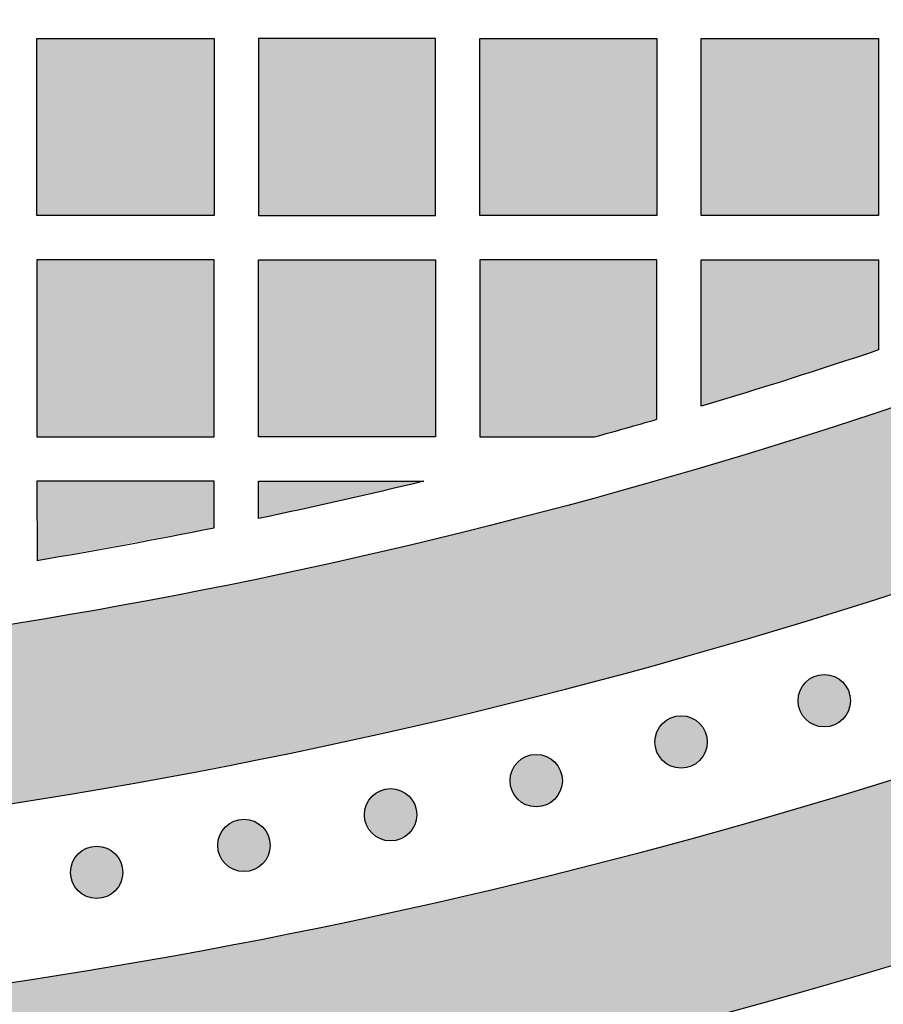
# Model space of a CAD drawing. Header units: millimetres. Extents: x -3873 to -97, y 912 to 4165.
# Tile 82 of 256: x -3268 to -3210, y 1060 to 1127. Entities that reach past the tile are written whole.
import ezdxf

# ---------------------------------------------------------------- set-up
doc = ezdxf.new("R2010")
doc.units = ezdxf.units.MM
doc.layers.add('pattern', color=7, linetype='Continuous', true_color=0x000000)

msp = doc.modelspace()

# ---------------------------------------------------------------- hatches: boundary and pattern name
at = {"layer": 'pattern'}
for points in [[(-3108.35, 1152.526), (-3114.214, 1148.374), (-3120.172, 1144.323), (-3126.223, 1140.377), (-3132.364, 1136.54), (-3138.592, 1132.812), (-3144.904, 1129.199), (-3151.297, 1125.702), (-3157.768, 1122.323), (-3164.313, 1119.067), (-3170.929, 1115.934), (-3177.612, 1112.927), (-3184.359, 1110.049), (-3191.167, 1107.3), (-3198.031, 1104.684), (-3204.947, 1102.202), (-3211.912, 1099.855), (-3218.921, 1097.644), (-3225.971, 1095.572), (-3233.058, 1093.639), (-3240.176, 1091.845), (-3247.323, 1090.192), (-3254.495, 1088.68), (-3261.685, 1087.31), (-3268.892, 1086.082), (-3276.11, 1084.996), (-3283.336, 1084.052), (-3290.565, 1083.249), (-3297.792, 1082.588), (-3305.015, 1082.068), (-3312.229, 1081.688), (-3319.43, 1081.447), (-3326.614, 1081.344), (-3326.613, 1069.344), (-3318.219, 1069.473), (-3309.798, 1069.786), (-3301.359, 1070.284), (-3292.905, 1070.968), (-3284.443, 1071.839), (-3275.98, 1072.9), (-3267.522, 1074.149), (-3259.074, 1075.588), (-3250.644, 1077.217), (-3242.237, 1079.035), (-3233.861, 1081.043), (-3225.52, 1083.239), (-3217.223, 1085.622), (-3208.974, 1088.192), (-3200.781, 1090.946), (-3192.649, 1093.883), (-3184.585, 1097), (-3176.594, 1100.296), (-3168.683, 1103.767), (-3160.856, 1107.411), (-3153.121, 1111.224), (-3145.481, 1115.204), (-3137.943, 1119.346), (-3130.511, 1123.646), (-3123.191, 1128.101), (-3115.987, 1132.706), (-3108.904, 1137.458), (-3101.945, 1142.35), (-3095.116, 1147.379), (-3088.419, 1152.54), (-3081.858, 1157.827), (-3075.437, 1163.235), (-3077.58, 1162.928), (-3079.72, 1162.57), (-3081.855, 1162.164), (-3083.982, 1161.707), (-3086.1, 1161.202), (-3088.208, 1160.648), (-3090.304, 1160.045), (-3092.386, 1159.394), (-3094.452, 1158.695), (-3096.502, 1157.949), (-3098.532, 1157.157), (-3100.542, 1156.319), (-3102.531, 1155.436), (-3104.496, 1154.509), (-3106.436, 1153.539)], [(-3066.544, 1155.061), (-3072.564, 1149.944), (-3078.703, 1144.931), (-3084.958, 1140.028), (-3091.326, 1135.238), (-3097.805, 1130.565), (-3104.39, 1126.012), (-3111.078, 1121.583), (-3117.867, 1117.281), (-3124.751, 1113.111), (-3131.729, 1109.073), (-3138.795, 1105.173), (-3145.946, 1101.413), (-3153.177, 1097.794), (-3160.485, 1094.321), (-3167.865, 1090.995), (-3175.311, 1087.819), (-3182.821, 1084.794), (-3190.389, 1081.922), (-3198.01, 1079.206), (-3205.68, 1076.645), (-3213.394, 1074.242), (-3221.147, 1071.998), (-3228.934, 1069.913), (-3236.75, 1067.989), (-3244.591, 1066.225), (-3252.451, 1064.622), (-3260.326, 1063.179), (-3268.21, 1061.897), (-3276.099, 1060.776), (-3283.989, 1059.814), (-3291.873, 1059.012), (-3299.748, 1058.368), (-3297.785, 1057.438), (-3295.792, 1056.559), (-3293.772, 1055.732), (-3291.726, 1054.958), (-3289.658, 1054.238), (-3287.569, 1053.573), (-3285.461, 1052.965), (-3283.337, 1052.413), (-3281.199, 1051.918), (-3279.049, 1051.482), (-3276.889, 1051.103), (-3274.723, 1050.783), (-3272.551, 1050.522), (-3270.378, 1050.32), (-3268.205, 1050.176), (-3266.034, 1050.091), (-3253.969, 1052.124), (-3241.933, 1054.522), (-3229.941, 1057.286), (-3218.011, 1060.415), (-3206.158, 1063.906), (-3194.4, 1067.757), (-3182.752, 1071.964), (-3171.231, 1076.521), (-3159.852, 1081.422), (-3148.631, 1086.662), (-3137.582, 1092.231), (-3126.72, 1098.122), (-3116.06, 1104.324), (-3105.613, 1110.828), (-3095.392, 1117.622), (-3085.409, 1124.696), (-3083.863, 1126.313), (-3082.358, 1127.977), (-3080.896, 1129.685), (-3079.479, 1131.437), (-3078.109, 1133.229), (-3076.787, 1135.061), (-3075.515, 1136.93), (-3074.295, 1138.834), (-3073.129, 1140.771), (-3072.016, 1142.739), (-3070.96, 1144.736), (-3069.96, 1146.758), (-3069.018, 1148.805), (-3068.134, 1150.872), (-3067.309, 1152.958)], [(-3255.019, 1113.805), (-3267.018, 1113.804), (-3267.019, 1125.803), (-3255.02, 1125.804)], [(-3240.019, 1125.805), (-3252.019, 1125.804), (-3252.018, 1113.805), (-3240.018, 1113.806)], [(-3225.019, 1113.807), (-3237.018, 1113.806), (-3237.019, 1125.806), (-3225.02, 1125.807)], [(-3210.018, 1113.808), (-3222.018, 1113.807), (-3222.019, 1125.807), (-3210.019, 1125.808)], [(-3267.017, 1098.803), (-3255.017, 1098.804), (-3255.018, 1110.804), (-3267.018, 1110.803)], [(-3252.018, 1110.805), (-3240.018, 1110.806), (-3240.017, 1098.806), (-3252.017, 1098.805)], [(-3229.254, 1098.806), (-3225.018, 1100.006), (-3225.018, 1110.807), (-3237.018, 1110.806), (-3237.017, 1098.806)], [(-3210.018, 1104.695), (-3222.017, 1100.888), (-3222.018, 1110.807), (-3210.018, 1110.808)], [(-3255.017, 1092.655), (-3255.017, 1095.804), (-3267.017, 1095.803), (-3267.016, 1090.443)], [(-3240.817, 1095.805), (-3252.017, 1093.272), (-3252.017, 1095.804)], [(-3214.945, 1079.679), (-3214.917, 1079.652), (-3214.888, 1079.624), (-3214.858, 1079.598), (-3214.827, 1079.571), (-3214.796, 1079.546), (-3214.763, 1079.52), (-3214.73, 1079.496), (-3214.696, 1079.472), (-3214.661, 1079.448), (-3214.625, 1079.426), (-3214.589, 1079.404), (-3214.551, 1079.382), (-3214.513, 1079.362), (-3214.475, 1079.342), (-3214.435, 1079.323), (-3214.395, 1079.305), (-3214.354, 1079.288), (-3214.313, 1079.272), (-3214.271, 1079.257), (-3214.228, 1079.243), (-3214.186, 1079.23), (-3214.142, 1079.218), (-3214.098, 1079.207), (-3214.054, 1079.197), (-3214.009, 1079.188), (-3213.964, 1079.181), (-3213.919, 1079.174), (-3213.874, 1079.169), (-3213.828, 1079.165), (-3213.782, 1079.162), (-3213.736, 1079.16), (-3213.69, 1079.16), (-3213.644, 1079.16), (-3213.598, 1079.162), (-3213.553, 1079.165), (-3213.507, 1079.169), (-3213.462, 1079.174), (-3213.416, 1079.181), (-3213.371, 1079.188), (-3213.327, 1079.197), (-3213.282, 1079.207), (-3213.239, 1079.218), (-3213.195, 1079.23), (-3213.152, 1079.243), (-3213.11, 1079.257), (-3213.068, 1079.272), (-3213.026, 1079.288), (-3212.986, 1079.306), (-3212.945, 1079.323), (-3212.906, 1079.342), (-3212.867, 1079.362), (-3212.829, 1079.382), (-3212.792, 1079.404), (-3212.756, 1079.426), (-3212.72, 1079.449), (-3212.685, 1079.472), (-3212.651, 1079.496), (-3212.618, 1079.521), (-3212.585, 1079.546), (-3212.553, 1079.572), (-3212.523, 1079.598), (-3212.493, 1079.625), (-3212.464, 1079.652), (-3212.436, 1079.679), (-3212.408, 1079.707), (-3212.381, 1079.736), (-3212.354, 1079.766), (-3212.328, 1079.797), (-3212.302, 1079.829), (-3212.277, 1079.861), (-3212.252, 1079.894), (-3212.228, 1079.929), (-3212.205, 1079.963), (-3212.182, 1079.999), (-3212.16, 1080.036), (-3212.139, 1080.073), (-3212.118, 1080.111), (-3212.099, 1080.15), (-3212.08, 1080.189), (-3212.062, 1080.229), (-3212.045, 1080.27), (-3212.029, 1080.311), (-3212.014, 1080.353), (-3212, 1080.396), (-3211.987, 1080.439), (-3211.975, 1080.482), (-3211.964, 1080.526), (-3211.954, 1080.57), (-3211.945, 1080.615), (-3211.937, 1080.66), (-3211.931, 1080.705), (-3211.926, 1080.751), (-3211.921, 1080.796), (-3211.918, 1080.842), (-3211.917, 1080.888), (-3211.916, 1080.934), (-3211.917, 1080.98), (-3211.918, 1081.026), (-3211.921, 1081.072), (-3211.926, 1081.117), (-3211.931, 1081.163), (-3211.937, 1081.208), (-3211.945, 1081.253), (-3211.954, 1081.298), (-3211.964, 1081.342), (-3211.975, 1081.386), (-3211.987, 1081.429), (-3212, 1081.472), (-3212.014, 1081.515), (-3212.029, 1081.557), (-3212.045, 1081.598), (-3212.062, 1081.639), (-3212.08, 1081.679), (-3212.099, 1081.718), (-3212.119, 1081.757), (-3212.139, 1081.795), (-3212.16, 1081.832), (-3212.182, 1081.869), (-3212.205, 1081.904), (-3212.229, 1081.939), (-3212.253, 1081.973), (-3212.277, 1082.007), (-3212.302, 1082.039), (-3212.328, 1082.071), (-3212.354, 1082.101), (-3212.381, 1082.131), (-3212.408, 1082.16), (-3212.436, 1082.189), (-3212.464, 1082.216), (-3212.493, 1082.243), (-3212.523, 1082.27), (-3212.554, 1082.296), (-3212.585, 1082.322), (-3212.618, 1082.347), (-3212.651, 1082.372), (-3212.685, 1082.396), (-3212.72, 1082.419), (-3212.756, 1082.442), (-3212.792, 1082.464), (-3212.83, 1082.485), (-3212.868, 1082.506), (-3212.906, 1082.525), (-3212.946, 1082.544), (-3212.986, 1082.562), (-3213.027, 1082.579), (-3213.068, 1082.595), (-3213.11, 1082.61), (-3213.152, 1082.625), (-3213.195, 1082.638), (-3213.239, 1082.65), (-3213.283, 1082.661), (-3213.327, 1082.67), (-3213.372, 1082.679), (-3213.417, 1082.687), (-3213.462, 1082.693), (-3213.507, 1082.699), (-3213.553, 1082.703), (-3213.599, 1082.706), (-3213.645, 1082.708), (-3213.691, 1082.708), (-3213.736, 1082.708), (-3213.782, 1082.706), (-3213.828, 1082.703), (-3213.874, 1082.699), (-3213.919, 1082.693), (-3213.965, 1082.687), (-3214.009, 1082.679), (-3214.054, 1082.67), (-3214.098, 1082.661), (-3214.142, 1082.65), (-3214.186, 1082.638), (-3214.229, 1082.624), (-3214.271, 1082.61), (-3214.313, 1082.595), (-3214.355, 1082.579), (-3214.395, 1082.562), (-3214.435, 1082.544), (-3214.475, 1082.525), (-3214.513, 1082.506), (-3214.552, 1082.485), (-3214.589, 1082.464), (-3214.625, 1082.442), (-3214.661, 1082.419), (-3214.696, 1082.396), (-3214.73, 1082.372), (-3214.763, 1082.347), (-3214.796, 1082.322), (-3214.827, 1082.296), (-3214.858, 1082.27), (-3214.888, 1082.243), (-3214.917, 1082.216), (-3214.945, 1082.188), (-3214.973, 1082.16), (-3215, 1082.131), (-3215.027, 1082.101), (-3215.053, 1082.071), (-3215.079, 1082.039), (-3215.104, 1082.006), (-3215.128, 1081.973), (-3215.152, 1081.939), (-3215.176, 1081.904), (-3215.199, 1081.868), (-3215.221, 1081.832), (-3215.242, 1081.795), (-3215.262, 1081.757), (-3215.282, 1081.718), (-3215.301, 1081.678), (-3215.319, 1081.638), (-3215.336, 1081.598), (-3215.352, 1081.556), (-3215.367, 1081.514), (-3215.381, 1081.472), (-3215.394, 1081.429), (-3215.406, 1081.385), (-3215.417, 1081.342), (-3215.427, 1081.297), (-3215.436, 1081.253), (-3215.443, 1081.208), (-3215.45, 1081.162), (-3215.455, 1081.117), (-3215.459, 1081.071), (-3215.462, 1081.025), (-3215.464, 1080.98), (-3215.465, 1080.934), (-3215.464, 1080.888), (-3215.462, 1080.842), (-3215.459, 1080.796), (-3215.455, 1080.75), (-3215.45, 1080.705), (-3215.443, 1080.66), (-3215.436, 1080.615), (-3215.427, 1080.57), (-3215.417, 1080.526), (-3215.406, 1080.482), (-3215.394, 1080.438), (-3215.381, 1080.395), (-3215.367, 1080.353), (-3215.352, 1080.311), (-3215.336, 1080.27), (-3215.319, 1080.229), (-3215.301, 1080.189), (-3215.282, 1080.149), (-3215.262, 1080.111), (-3215.242, 1080.073), (-3215.22, 1080.035), (-3215.198, 1079.999), (-3215.176, 1079.963), (-3215.152, 1079.928), (-3215.128, 1079.894), (-3215.104, 1079.861), (-3215.078, 1079.828), (-3215.053, 1079.797), (-3215.026, 1079.766), (-3215, 1079.736), (-3214.972, 1079.707)], [(-3224.639, 1076.883), (-3224.611, 1076.856), (-3224.582, 1076.829), (-3224.552, 1076.802), (-3224.521, 1076.776), (-3224.49, 1076.75), (-3224.457, 1076.725), (-3224.424, 1076.7), (-3224.39, 1076.676), (-3224.355, 1076.653), (-3224.319, 1076.63), (-3224.283, 1076.608), (-3224.245, 1076.587), (-3224.207, 1076.566), (-3224.169, 1076.546), (-3224.129, 1076.528), (-3224.089, 1076.51), (-3224.048, 1076.493), (-3224.007, 1076.476), (-3223.965, 1076.461), (-3223.923, 1076.447), (-3223.88, 1076.434), (-3223.836, 1076.422), (-3223.792, 1076.411), (-3223.748, 1076.401), (-3223.703, 1076.393), (-3223.658, 1076.385), (-3223.613, 1076.378), (-3223.568, 1076.373), (-3223.522, 1076.369), (-3223.476, 1076.366), (-3223.43, 1076.364), (-3223.384, 1076.364), (-3223.338, 1076.364), (-3223.293, 1076.366), (-3223.247, 1076.369), (-3223.201, 1076.373), (-3223.156, 1076.379), (-3223.11, 1076.385), (-3223.065, 1076.393), (-3223.021, 1076.401), (-3222.977, 1076.411), (-3222.933, 1076.422), (-3222.889, 1076.434), (-3222.846, 1076.447), (-3222.804, 1076.461), (-3222.762, 1076.477), (-3222.72, 1076.493), (-3222.68, 1076.51), (-3222.64, 1076.528), (-3222.6, 1076.546), (-3222.561, 1076.566), (-3222.523, 1076.587), (-3222.486, 1076.608), (-3222.45, 1076.63), (-3222.414, 1076.653), (-3222.379, 1076.676), (-3222.345, 1076.7), (-3222.312, 1076.725), (-3222.279, 1076.75), (-3222.248, 1076.776), (-3222.217, 1076.802), (-3222.187, 1076.829), (-3222.158, 1076.856), (-3222.13, 1076.883), (-3222.102, 1076.912), (-3222.075, 1076.941), (-3222.048, 1076.971), (-3222.022, 1077.001), (-3221.996, 1077.033), (-3221.971, 1077.065), (-3221.947, 1077.099), (-3221.922, 1077.133), (-3221.899, 1077.168), (-3221.876, 1077.203), (-3221.854, 1077.24), (-3221.833, 1077.277), (-3221.813, 1077.315), (-3221.793, 1077.354), (-3221.774, 1077.393), (-3221.756, 1077.433), (-3221.739, 1077.474), (-3221.723, 1077.515), (-3221.708, 1077.557), (-3221.694, 1077.6), (-3221.681, 1077.643), (-3221.669, 1077.686), (-3221.658, 1077.73), (-3221.648, 1077.775), (-3221.639, 1077.819), (-3221.631, 1077.864), (-3221.625, 1077.909), (-3221.62, 1077.955), (-3221.616, 1078.001), (-3221.613, 1078.046), (-3221.611, 1078.092), (-3221.61, 1078.138), (-3221.611, 1078.184), (-3221.613, 1078.23), (-3221.616, 1078.276), (-3221.62, 1078.321), (-3221.625, 1078.367), (-3221.632, 1078.412), (-3221.639, 1078.457), (-3221.648, 1078.502), (-3221.658, 1078.546), (-3221.669, 1078.59), (-3221.681, 1078.633), (-3221.694, 1078.676), (-3221.708, 1078.719), (-3221.723, 1078.761), (-3221.739, 1078.802), (-3221.756, 1078.843), (-3221.774, 1078.883), (-3221.793, 1078.922), (-3221.813, 1078.961), (-3221.833, 1078.999), (-3221.854, 1079.036), (-3221.876, 1079.073), (-3221.899, 1079.109), (-3221.923, 1079.143), (-3221.947, 1079.178), (-3221.971, 1079.211), (-3221.997, 1079.243), (-3222.022, 1079.275), (-3222.049, 1079.306), (-3222.075, 1079.336), (-3222.102, 1079.365), (-3222.13, 1079.393), (-3222.158, 1079.42), (-3222.187, 1079.447), (-3222.217, 1079.474), (-3222.248, 1079.5), (-3222.279, 1079.526), (-3222.312, 1079.551), (-3222.345, 1079.576), (-3222.379, 1079.6), (-3222.414, 1079.623), (-3222.45, 1079.646), (-3222.486, 1079.668), (-3222.524, 1079.689), (-3222.562, 1079.71), (-3222.6, 1079.73), (-3222.64, 1079.748), (-3222.68, 1079.766), (-3222.721, 1079.783), (-3222.762, 1079.8), (-3222.804, 1079.815), (-3222.846, 1079.829), (-3222.889, 1079.842), (-3222.933, 1079.854), (-3222.977, 1079.865), (-3223.021, 1079.875), (-3223.066, 1079.883), (-3223.111, 1079.891), (-3223.156, 1079.898), (-3223.201, 1079.903), (-3223.247, 1079.907), (-3223.293, 1079.91), (-3223.339, 1079.912), (-3223.385, 1079.912), (-3223.431, 1079.912), (-3223.476, 1079.91), (-3223.522, 1079.907), (-3223.568, 1079.903), (-3223.613, 1079.897), (-3223.659, 1079.891), (-3223.704, 1079.883), (-3223.748, 1079.875), (-3223.793, 1079.865), (-3223.836, 1079.854), (-3223.88, 1079.842), (-3223.923, 1079.829), (-3223.965, 1079.815), (-3224.007, 1079.799), (-3224.049, 1079.783), (-3224.089, 1079.766), (-3224.129, 1079.748), (-3224.169, 1079.73), (-3224.208, 1079.71), (-3224.246, 1079.689), (-3224.283, 1079.668), (-3224.319, 1079.646), (-3224.355, 1079.623), (-3224.39, 1079.6), (-3224.424, 1079.576), (-3224.457, 1079.551), (-3224.49, 1079.526), (-3224.521, 1079.5), (-3224.552, 1079.474), (-3224.582, 1079.447), (-3224.611, 1079.42), (-3224.639, 1079.393), (-3224.667, 1079.364), (-3224.694, 1079.335), (-3224.721, 1079.305), (-3224.747, 1079.275), (-3224.773, 1079.243), (-3224.798, 1079.211), (-3224.823, 1079.177), (-3224.847, 1079.143), (-3224.87, 1079.108), (-3224.893, 1079.073), (-3224.915, 1079.036), (-3224.936, 1078.999), (-3224.956, 1078.961), (-3224.976, 1078.922), (-3224.995, 1078.883), (-3225.013, 1078.843), (-3225.03, 1078.802), (-3225.046, 1078.76), (-3225.061, 1078.719), (-3225.075, 1078.676), (-3225.088, 1078.633), (-3225.1, 1078.59), (-3225.111, 1078.546), (-3225.121, 1078.501), (-3225.13, 1078.457), (-3225.138, 1078.412), (-3225.144, 1078.367), (-3225.149, 1078.321), (-3225.153, 1078.275), (-3225.156, 1078.23), (-3225.158, 1078.184), (-3225.159, 1078.138), (-3225.158, 1078.092), (-3225.156, 1078.046), (-3225.153, 1078), (-3225.149, 1077.955), (-3225.144, 1077.909), (-3225.138, 1077.864), (-3225.13, 1077.819), (-3225.121, 1077.774), (-3225.111, 1077.73), (-3225.1, 1077.686), (-3225.088, 1077.643), (-3225.075, 1077.6), (-3225.061, 1077.557), (-3225.046, 1077.515), (-3225.03, 1077.474), (-3225.013, 1077.433), (-3224.995, 1077.393), (-3224.976, 1077.354), (-3224.956, 1077.315), (-3224.936, 1077.277), (-3224.915, 1077.24), (-3224.893, 1077.203), (-3224.87, 1077.167), (-3224.846, 1077.132), (-3224.822, 1077.098), (-3224.798, 1077.065), (-3224.772, 1077.033), (-3224.747, 1077.001), (-3224.72, 1076.97), (-3224.694, 1076.94), (-3224.667, 1076.911)], [(-3234.455, 1074.263), (-3234.427, 1074.236), (-3234.398, 1074.209), (-3234.368, 1074.182), (-3234.337, 1074.156), (-3234.306, 1074.13), (-3234.273, 1074.105), (-3234.24, 1074.08), (-3234.206, 1074.056), (-3234.171, 1074.033), (-3234.135, 1074.01), (-3234.099, 1073.988), (-3234.062, 1073.967), (-3234.024, 1073.946), (-3233.985, 1073.926), (-3233.945, 1073.908), (-3233.905, 1073.89), (-3233.865, 1073.873), (-3233.823, 1073.856), (-3233.781, 1073.841), (-3233.739, 1073.827), (-3233.696, 1073.814), (-3233.652, 1073.802), (-3233.608, 1073.791), (-3233.564, 1073.781), (-3233.52, 1073.773), (-3233.475, 1073.765), (-3233.429, 1073.758), (-3233.384, 1073.753), (-3233.338, 1073.749), (-3233.292, 1073.746), (-3233.247, 1073.744), (-3233.201, 1073.744), (-3233.155, 1073.744), (-3233.109, 1073.746), (-3233.063, 1073.749), (-3233.017, 1073.753), (-3232.972, 1073.759), (-3232.927, 1073.765), (-3232.882, 1073.773), (-3232.837, 1073.781), (-3232.793, 1073.791), (-3232.749, 1073.802), (-3232.705, 1073.814), (-3232.662, 1073.827), (-3232.62, 1073.841), (-3232.578, 1073.857), (-3232.537, 1073.873), (-3232.496, 1073.89), (-3232.456, 1073.908), (-3232.416, 1073.926), (-3232.378, 1073.946), (-3232.34, 1073.967), (-3232.302, 1073.988), (-3232.266, 1074.01), (-3232.23, 1074.033), (-3232.195, 1074.056), (-3232.161, 1074.08), (-3232.128, 1074.105), (-3232.095, 1074.13), (-3232.064, 1074.156), (-3232.033, 1074.182), (-3232.003, 1074.209), (-3231.974, 1074.236), (-3231.946, 1074.263), (-3231.918, 1074.292), (-3231.891, 1074.321), (-3231.865, 1074.351), (-3231.838, 1074.381), (-3231.813, 1074.413), (-3231.787, 1074.445), (-3231.763, 1074.479), (-3231.739, 1074.513), (-3231.715, 1074.548), (-3231.693, 1074.583), (-3231.671, 1074.62), (-3231.649, 1074.657), (-3231.629, 1074.695), (-3231.609, 1074.734), (-3231.59, 1074.773), (-3231.572, 1074.813), (-3231.555, 1074.854), (-3231.539, 1074.895), (-3231.524, 1074.937), (-3231.51, 1074.98), (-3231.497, 1075.023), (-3231.485, 1075.066), (-3231.474, 1075.11), (-3231.464, 1075.155), (-3231.455, 1075.199), (-3231.448, 1075.244), (-3231.441, 1075.289), (-3231.436, 1075.335), (-3231.432, 1075.381), (-3231.429, 1075.426), (-3231.427, 1075.472), (-3231.426, 1075.518), (-3231.427, 1075.564), (-3231.429, 1075.61), (-3231.432, 1075.656), (-3231.436, 1075.701), (-3231.441, 1075.747), (-3231.448, 1075.792), (-3231.455, 1075.837), (-3231.464, 1075.882), (-3231.474, 1075.926), (-3231.485, 1075.97), (-3231.497, 1076.013), (-3231.51, 1076.056), (-3231.524, 1076.099), (-3231.539, 1076.141), (-3231.555, 1076.182), (-3231.572, 1076.223), (-3231.59, 1076.263), (-3231.609, 1076.302), (-3231.629, 1076.341), (-3231.649, 1076.379), (-3231.671, 1076.416), (-3231.693, 1076.453), (-3231.715, 1076.489), (-3231.739, 1076.523), (-3231.763, 1076.558), (-3231.788, 1076.591), (-3231.813, 1076.623), (-3231.839, 1076.655), (-3231.865, 1076.686), (-3231.892, 1076.716), (-3231.919, 1076.745), (-3231.946, 1076.773), (-3231.974, 1076.8), (-3232.003, 1076.827), (-3232.033, 1076.854), (-3232.064, 1076.88), (-3232.096, 1076.906), (-3232.128, 1076.931), (-3232.161, 1076.956), (-3232.195, 1076.98), (-3232.23, 1077.003), (-3232.266, 1077.026), (-3232.303, 1077.048), (-3232.34, 1077.069), (-3232.378, 1077.09), (-3232.417, 1077.11), (-3232.456, 1077.128), (-3232.496, 1077.146), (-3232.537, 1077.163), (-3232.578, 1077.18), (-3232.62, 1077.195), (-3232.663, 1077.209), (-3232.706, 1077.222), (-3232.749, 1077.234), (-3232.793, 1077.245), (-3232.837, 1077.255), (-3232.882, 1077.263), (-3232.927, 1077.271), (-3232.972, 1077.278), (-3233.018, 1077.283), (-3233.063, 1077.287), (-3233.109, 1077.29), (-3233.155, 1077.292), (-3233.201, 1077.292), (-3233.247, 1077.292), (-3233.293, 1077.29), (-3233.338, 1077.287), (-3233.384, 1077.283), (-3233.43, 1077.277), (-3233.475, 1077.271), (-3233.52, 1077.263), (-3233.564, 1077.255), (-3233.609, 1077.245), (-3233.653, 1077.234), (-3233.696, 1077.222), (-3233.739, 1077.209), (-3233.782, 1077.195), (-3233.824, 1077.179), (-3233.865, 1077.163), (-3233.906, 1077.146), (-3233.946, 1077.128), (-3233.985, 1077.109), (-3234.024, 1077.09), (-3234.062, 1077.069), (-3234.099, 1077.048), (-3234.136, 1077.026), (-3234.171, 1077.003), (-3234.206, 1076.98), (-3234.24, 1076.956), (-3234.274, 1076.931), (-3234.306, 1076.906), (-3234.338, 1076.88), (-3234.368, 1076.854), (-3234.398, 1076.827), (-3234.427, 1076.8), (-3234.455, 1076.773), (-3234.483, 1076.744), (-3234.51, 1076.715), (-3234.537, 1076.685), (-3234.563, 1076.655), (-3234.589, 1076.623), (-3234.614, 1076.591), (-3234.639, 1076.557), (-3234.663, 1076.523), (-3234.686, 1076.488), (-3234.709, 1076.453), (-3234.731, 1076.416), (-3234.752, 1076.379), (-3234.773, 1076.341), (-3234.792, 1076.302), (-3234.811, 1076.263), (-3234.829, 1076.223), (-3234.846, 1076.182), (-3234.862, 1076.14), (-3234.877, 1076.099), (-3234.891, 1076.056), (-3234.905, 1076.013), (-3234.917, 1075.97), (-3234.928, 1075.926), (-3234.937, 1075.881), (-3234.946, 1075.837), (-3234.954, 1075.792), (-3234.96, 1075.747), (-3234.966, 1075.701), (-3234.97, 1075.655), (-3234.973, 1075.61), (-3234.974, 1075.564), (-3234.975, 1075.518), (-3234.974, 1075.472), (-3234.973, 1075.426), (-3234.97, 1075.38), (-3234.966, 1075.335), (-3234.96, 1075.289), (-3234.954, 1075.244), (-3234.946, 1075.199), (-3234.937, 1075.154), (-3234.927, 1075.11), (-3234.917, 1075.066), (-3234.904, 1075.023), (-3234.891, 1074.98), (-3234.877, 1074.937), (-3234.862, 1074.895), (-3234.846, 1074.854), (-3234.829, 1074.813), (-3234.811, 1074.773), (-3234.792, 1074.734), (-3234.773, 1074.695), (-3234.752, 1074.657), (-3234.731, 1074.62), (-3234.709, 1074.583), (-3234.686, 1074.547), (-3234.663, 1074.512), (-3234.639, 1074.478), (-3234.614, 1074.445), (-3234.589, 1074.413), (-3234.563, 1074.381), (-3234.537, 1074.35), (-3234.51, 1074.32), (-3234.483, 1074.291)], [(-3244.319, 1071.95), (-3244.291, 1071.922), (-3244.262, 1071.895), (-3244.232, 1071.868), (-3244.201, 1071.842), (-3244.17, 1071.816), (-3244.137, 1071.791), (-3244.104, 1071.766), (-3244.07, 1071.742), (-3244.035, 1071.719), (-3243.999, 1071.696), (-3243.963, 1071.674), (-3243.925, 1071.653), (-3243.887, 1071.632), (-3243.849, 1071.613), (-3243.809, 1071.594), (-3243.769, 1071.576), (-3243.728, 1071.559), (-3243.687, 1071.543), (-3243.645, 1071.528), (-3243.603, 1071.514), (-3243.56, 1071.5), (-3243.516, 1071.488), (-3243.472, 1071.477), (-3243.428, 1071.468), (-3243.383, 1071.459), (-3243.338, 1071.451), (-3243.293, 1071.445), (-3243.248, 1071.439), (-3243.202, 1071.435), (-3243.156, 1071.432), (-3243.11, 1071.431), (-3243.064, 1071.43), (-3243.018, 1071.431), (-3242.973, 1071.432), (-3242.927, 1071.435), (-3242.881, 1071.439), (-3242.836, 1071.445), (-3242.79, 1071.451), (-3242.746, 1071.459), (-3242.701, 1071.468), (-3242.657, 1071.478), (-3242.613, 1071.489), (-3242.569, 1071.501), (-3242.526, 1071.514), (-3242.484, 1071.528), (-3242.442, 1071.543), (-3242.4, 1071.559), (-3242.36, 1071.576), (-3242.32, 1071.594), (-3242.28, 1071.613), (-3242.241, 1071.632), (-3242.203, 1071.653), (-3242.166, 1071.674), (-3242.13, 1071.696), (-3242.094, 1071.719), (-3242.059, 1071.742), (-3242.025, 1071.766), (-3241.992, 1071.791), (-3241.959, 1071.816), (-3241.928, 1071.842), (-3241.897, 1071.868), (-3241.867, 1071.895), (-3241.838, 1071.922), (-3241.81, 1071.95), (-3241.782, 1071.978), (-3241.755, 1072.007), (-3241.728, 1072.037), (-3241.702, 1072.068), (-3241.676, 1072.099), (-3241.651, 1072.132), (-3241.627, 1072.165), (-3241.603, 1072.199), (-3241.579, 1072.234), (-3241.556, 1072.27), (-3241.534, 1072.306), (-3241.513, 1072.343), (-3241.493, 1072.381), (-3241.473, 1072.42), (-3241.454, 1072.46), (-3241.436, 1072.5), (-3241.419, 1072.54), (-3241.403, 1072.582), (-3241.388, 1072.624), (-3241.374, 1072.666), (-3241.361, 1072.709), (-3241.349, 1072.753), (-3241.338, 1072.797), (-3241.328, 1072.841), (-3241.319, 1072.886), (-3241.312, 1072.93), (-3241.305, 1072.976), (-3241.3, 1073.021), (-3241.296, 1073.067), (-3241.293, 1073.113), (-3241.291, 1073.159), (-3241.29, 1073.204), (-3241.291, 1073.25), (-3241.293, 1073.296), (-3241.296, 1073.342), (-3241.3, 1073.388), (-3241.305, 1073.433), (-3241.312, 1073.478), (-3241.319, 1073.523), (-3241.328, 1073.568), (-3241.338, 1073.612), (-3241.349, 1073.656), (-3241.361, 1073.7), (-3241.374, 1073.743), (-3241.388, 1073.785), (-3241.403, 1073.827), (-3241.419, 1073.868), (-3241.436, 1073.909), (-3241.454, 1073.949), (-3241.473, 1073.989), (-3241.493, 1074.027), (-3241.513, 1074.065), (-3241.535, 1074.103), (-3241.557, 1074.139), (-3241.579, 1074.175), (-3241.603, 1074.21), (-3241.627, 1074.244), (-3241.651, 1074.277), (-3241.677, 1074.31), (-3241.702, 1074.341), (-3241.729, 1074.372), (-3241.755, 1074.402), (-3241.783, 1074.431), (-3241.81, 1074.459), (-3241.838, 1074.487), (-3241.867, 1074.514), (-3241.897, 1074.54), (-3241.928, 1074.567), (-3241.959, 1074.592), (-3241.992, 1074.618), (-3242.025, 1074.642), (-3242.059, 1074.666), (-3242.094, 1074.69), (-3242.13, 1074.712), (-3242.166, 1074.735), (-3242.204, 1074.756), (-3242.242, 1074.776), (-3242.28, 1074.796), (-3242.32, 1074.815), (-3242.36, 1074.833), (-3242.401, 1074.85), (-3242.442, 1074.866), (-3242.484, 1074.881), (-3242.526, 1074.895), (-3242.569, 1074.908), (-3242.613, 1074.92), (-3242.657, 1074.931), (-3242.701, 1074.941), (-3242.746, 1074.95), (-3242.791, 1074.957), (-3242.836, 1074.964), (-3242.881, 1074.969), (-3242.927, 1074.973), (-3242.973, 1074.976), (-3243.019, 1074.978), (-3243.065, 1074.979), (-3243.111, 1074.978), (-3243.157, 1074.976), (-3243.202, 1074.973), (-3243.248, 1074.969), (-3243.293, 1074.964), (-3243.339, 1074.957), (-3243.384, 1074.95), (-3243.428, 1074.941), (-3243.473, 1074.931), (-3243.516, 1074.92), (-3243.56, 1074.908), (-3243.603, 1074.895), (-3243.645, 1074.881), (-3243.687, 1074.866), (-3243.729, 1074.85), (-3243.769, 1074.833), (-3243.81, 1074.815), (-3243.849, 1074.796), (-3243.888, 1074.776), (-3243.926, 1074.756), (-3243.963, 1074.734), (-3243.999, 1074.712), (-3244.035, 1074.69), (-3244.07, 1074.666), (-3244.104, 1074.642), (-3244.137, 1074.617), (-3244.17, 1074.592), (-3244.201, 1074.566), (-3244.232, 1074.54), (-3244.262, 1074.513), (-3244.291, 1074.486), (-3244.319, 1074.459), (-3244.347, 1074.431), (-3244.374, 1074.402), (-3244.401, 1074.372), (-3244.427, 1074.341), (-3244.453, 1074.309), (-3244.478, 1074.277), (-3244.503, 1074.244), (-3244.527, 1074.21), (-3244.55, 1074.175), (-3244.573, 1074.139), (-3244.595, 1074.102), (-3244.616, 1074.065), (-3244.637, 1074.027), (-3244.656, 1073.988), (-3244.675, 1073.949), (-3244.693, 1073.909), (-3244.71, 1073.868), (-3244.726, 1073.827), (-3244.741, 1073.785), (-3244.755, 1073.742), (-3244.768, 1073.699), (-3244.78, 1073.656), (-3244.791, 1073.612), (-3244.801, 1073.568), (-3244.81, 1073.523), (-3244.818, 1073.478), (-3244.824, 1073.433), (-3244.829, 1073.387), (-3244.834, 1073.342), (-3244.836, 1073.296), (-3244.838, 1073.25), (-3244.839, 1073.204), (-3244.838, 1073.158), (-3244.836, 1073.112), (-3244.834, 1073.067), (-3244.829, 1073.021), (-3244.824, 1072.975), (-3244.818, 1072.93), (-3244.81, 1072.885), (-3244.801, 1072.841), (-3244.791, 1072.796), (-3244.78, 1072.752), (-3244.768, 1072.709), (-3244.755, 1072.666), (-3244.741, 1072.623), (-3244.726, 1072.582), (-3244.71, 1072.54), (-3244.693, 1072.499), (-3244.675, 1072.459), (-3244.656, 1072.42), (-3244.636, 1072.381), (-3244.616, 1072.343), (-3244.595, 1072.306), (-3244.573, 1072.269), (-3244.55, 1072.234), (-3244.526, 1072.199), (-3244.502, 1072.165), (-3244.478, 1072.131), (-3244.453, 1072.099), (-3244.427, 1072.067), (-3244.4, 1072.037), (-3244.374, 1072.007), (-3244.347, 1071.978)], [(-3254.252, 1069.873), (-3254.223, 1069.845), (-3254.194, 1069.818), (-3254.165, 1069.791), (-3254.134, 1069.765), (-3254.102, 1069.739), (-3254.07, 1069.714), (-3254.036, 1069.69), (-3254.002, 1069.666), (-3253.967, 1069.642), (-3253.932, 1069.619), (-3253.895, 1069.597), (-3253.858, 1069.576), (-3253.82, 1069.556), (-3253.781, 1069.536), (-3253.742, 1069.517), (-3253.702, 1069.499), (-3253.661, 1069.482), (-3253.62, 1069.466), (-3253.578, 1069.451), (-3253.535, 1069.437), (-3253.492, 1069.424), (-3253.449, 1069.412), (-3253.405, 1069.401), (-3253.361, 1069.391), (-3253.316, 1069.382), (-3253.271, 1069.375), (-3253.226, 1069.368), (-3253.18, 1069.363), (-3253.135, 1069.359), (-3253.089, 1069.356), (-3253.043, 1069.354), (-3252.997, 1069.353), (-3252.951, 1069.354), (-3252.905, 1069.356), (-3252.859, 1069.359), (-3252.814, 1069.363), (-3252.768, 1069.368), (-3252.723, 1069.375), (-3252.678, 1069.382), (-3252.633, 1069.391), (-3252.589, 1069.401), (-3252.545, 1069.412), (-3252.502, 1069.424), (-3252.459, 1069.437), (-3252.416, 1069.451), (-3252.374, 1069.466), (-3252.333, 1069.482), (-3252.292, 1069.499), (-3252.252, 1069.517), (-3252.213, 1069.536), (-3252.174, 1069.556), (-3252.136, 1069.576), (-3252.099, 1069.598), (-3252.062, 1069.62), (-3252.027, 1069.642), (-3251.992, 1069.666), (-3251.958, 1069.69), (-3251.924, 1069.714), (-3251.892, 1069.74), (-3251.86, 1069.765), (-3251.829, 1069.792), (-3251.8, 1069.818), (-3251.771, 1069.846), (-3251.742, 1069.873), (-3251.715, 1069.901), (-3251.688, 1069.93), (-3251.661, 1069.96), (-3251.635, 1069.991), (-3251.609, 1070.022), (-3251.584, 1070.055), (-3251.559, 1070.088), (-3251.535, 1070.122), (-3251.512, 1070.157), (-3251.489, 1070.193), (-3251.467, 1070.229), (-3251.446, 1070.267), (-3251.425, 1070.305), (-3251.405, 1070.343), (-3251.387, 1070.383), (-3251.369, 1070.423), (-3251.352, 1070.464), (-3251.336, 1070.505), (-3251.32, 1070.547), (-3251.306, 1070.589), (-3251.293, 1070.632), (-3251.281, 1070.676), (-3251.27, 1070.72), (-3251.26, 1070.764), (-3251.252, 1070.809), (-3251.244, 1070.854), (-3251.238, 1070.899), (-3251.232, 1070.944), (-3251.228, 1070.99), (-3251.225, 1071.036), (-3251.223, 1071.082), (-3251.223, 1071.128), (-3251.223, 1071.174), (-3251.225, 1071.22), (-3251.228, 1071.265), (-3251.232, 1071.311), (-3251.238, 1071.356), (-3251.244, 1071.402), (-3251.252, 1071.447), (-3251.26, 1071.491), (-3251.27, 1071.536), (-3251.281, 1071.579), (-3251.293, 1071.623), (-3251.306, 1071.666), (-3251.321, 1071.708), (-3251.336, 1071.75), (-3251.352, 1071.792), (-3251.369, 1071.832), (-3251.387, 1071.873), (-3251.406, 1071.912), (-3251.425, 1071.951), (-3251.446, 1071.989), (-3251.467, 1072.026), (-3251.489, 1072.062), (-3251.512, 1072.098), (-3251.535, 1072.133), (-3251.559, 1072.167), (-3251.584, 1072.2), (-3251.609, 1072.233), (-3251.635, 1072.265), (-3251.661, 1072.295), (-3251.688, 1072.325), (-3251.715, 1072.354), (-3251.743, 1072.382), (-3251.771, 1072.41), (-3251.8, 1072.437), (-3251.83, 1072.464), (-3251.86, 1072.49), (-3251.892, 1072.516), (-3251.924, 1072.541), (-3251.958, 1072.566), (-3251.992, 1072.59), (-3252.027, 1072.613), (-3252.062, 1072.636), (-3252.099, 1072.658), (-3252.136, 1072.679), (-3252.174, 1072.7), (-3252.213, 1072.719), (-3252.252, 1072.738), (-3252.293, 1072.756), (-3252.333, 1072.773), (-3252.375, 1072.789), (-3252.417, 1072.804), (-3252.459, 1072.818), (-3252.502, 1072.831), (-3252.545, 1072.843), (-3252.589, 1072.854), (-3252.634, 1072.864), (-3252.678, 1072.873), (-3252.723, 1072.881), (-3252.769, 1072.887), (-3252.814, 1072.892), (-3252.86, 1072.897), (-3252.905, 1072.9), (-3252.951, 1072.901), (-3252.997, 1072.902), (-3253.043, 1072.901), (-3253.089, 1072.899), (-3253.135, 1072.897), (-3253.18, 1072.892), (-3253.226, 1072.887), (-3253.271, 1072.881), (-3253.316, 1072.873), (-3253.361, 1072.864), (-3253.405, 1072.854), (-3253.449, 1072.843), (-3253.492, 1072.831), (-3253.535, 1072.818), (-3253.578, 1072.804), (-3253.62, 1072.789), (-3253.661, 1072.773), (-3253.702, 1072.756), (-3253.742, 1072.738), (-3253.781, 1072.719), (-3253.82, 1072.699), (-3253.858, 1072.679), (-3253.895, 1072.658), (-3253.932, 1072.636), (-3253.968, 1072.613), (-3254.003, 1072.589), (-3254.037, 1072.565), (-3254.07, 1072.541), (-3254.102, 1072.516), (-3254.134, 1072.49), (-3254.165, 1072.464), (-3254.195, 1072.437), (-3254.224, 1072.41), (-3254.252, 1072.382), (-3254.279, 1072.354), (-3254.307, 1072.325), (-3254.333, 1072.295), (-3254.359, 1072.264), (-3254.385, 1072.233), (-3254.41, 1072.2), (-3254.435, 1072.167), (-3254.459, 1072.133), (-3254.483, 1072.098), (-3254.505, 1072.062), (-3254.527, 1072.026), (-3254.549, 1071.988), (-3254.569, 1071.95), (-3254.589, 1071.912), (-3254.608, 1071.872), (-3254.626, 1071.832), (-3254.643, 1071.791), (-3254.659, 1071.75), (-3254.674, 1071.708), (-3254.688, 1071.666), (-3254.701, 1071.623), (-3254.713, 1071.579), (-3254.724, 1071.535), (-3254.734, 1071.491), (-3254.743, 1071.446), (-3254.75, 1071.401), (-3254.757, 1071.356), (-3254.762, 1071.311), (-3254.766, 1071.265), (-3254.769, 1071.219), (-3254.771, 1071.173), (-3254.771, 1071.127), (-3254.771, 1071.082), (-3254.769, 1071.036), (-3254.766, 1070.99), (-3254.762, 1070.944), (-3254.757, 1070.899), (-3254.75, 1070.853), (-3254.742, 1070.809), (-3254.734, 1070.764), (-3254.724, 1070.72), (-3254.713, 1070.676), (-3254.701, 1070.632), (-3254.688, 1070.589), (-3254.674, 1070.547), (-3254.659, 1070.505), (-3254.642, 1070.463), (-3254.625, 1070.423), (-3254.607, 1070.383), (-3254.589, 1070.343), (-3254.569, 1070.304), (-3254.548, 1070.266), (-3254.527, 1070.229), (-3254.505, 1070.193), (-3254.482, 1070.157), (-3254.459, 1070.122), (-3254.435, 1070.088), (-3254.41, 1070.055), (-3254.385, 1070.022), (-3254.359, 1069.991), (-3254.333, 1069.96), (-3254.306, 1069.93), (-3254.279, 1069.901)], [(-3264.23, 1068.051), (-3264.201, 1068.023), (-3264.172, 1067.996), (-3264.143, 1067.969), (-3264.112, 1067.943), (-3264.08, 1067.917), (-3264.048, 1067.892), (-3264.014, 1067.867), (-3263.98, 1067.843), (-3263.945, 1067.82), (-3263.91, 1067.797), (-3263.873, 1067.775), (-3263.836, 1067.754), (-3263.798, 1067.733), (-3263.759, 1067.714), (-3263.72, 1067.695), (-3263.68, 1067.677), (-3263.639, 1067.66), (-3263.598, 1067.644), (-3263.556, 1067.629), (-3263.513, 1067.615), (-3263.47, 1067.601), (-3263.427, 1067.589), (-3263.383, 1067.578), (-3263.339, 1067.569), (-3263.294, 1067.56), (-3263.249, 1067.552), (-3263.204, 1067.546), (-3263.158, 1067.54), (-3263.113, 1067.536), (-3263.067, 1067.533), (-3263.021, 1067.532), (-3262.975, 1067.531), (-3262.929, 1067.532), (-3262.883, 1067.533), (-3262.837, 1067.536), (-3262.792, 1067.54), (-3262.746, 1067.546), (-3262.701, 1067.552), (-3262.656, 1067.56), (-3262.611, 1067.569), (-3262.567, 1067.579), (-3262.523, 1067.589), (-3262.48, 1067.602), (-3262.437, 1067.615), (-3262.394, 1067.629), (-3262.352, 1067.644), (-3262.311, 1067.66), (-3262.27, 1067.677), (-3262.23, 1067.695), (-3262.191, 1067.714), (-3262.152, 1067.733), (-3262.114, 1067.754), (-3262.077, 1067.775), (-3262.04, 1067.797), (-3262.005, 1067.82), (-3261.97, 1067.843), (-3261.936, 1067.867), (-3261.902, 1067.892), (-3261.87, 1067.917), (-3261.838, 1067.943), (-3261.807, 1067.969), (-3261.778, 1067.996), (-3261.749, 1068.023), (-3261.72, 1068.051), (-3261.693, 1068.079), (-3261.666, 1068.108), (-3261.639, 1068.138), (-3261.613, 1068.169), (-3261.587, 1068.2), (-3261.562, 1068.233), (-3261.537, 1068.266), (-3261.513, 1068.3), (-3261.49, 1068.335), (-3261.467, 1068.371), (-3261.445, 1068.407), (-3261.424, 1068.444), (-3261.403, 1068.482), (-3261.383, 1068.521), (-3261.365, 1068.561), (-3261.347, 1068.601), (-3261.33, 1068.641), (-3261.314, 1068.683), (-3261.298, 1068.725), (-3261.284, 1068.767), (-3261.271, 1068.81), (-3261.259, 1068.854), (-3261.248, 1068.898), (-3261.238, 1068.942), (-3261.23, 1068.986), (-3261.222, 1069.031), (-3261.216, 1069.077), (-3261.21, 1069.122), (-3261.206, 1069.168), (-3261.203, 1069.214), (-3261.201, 1069.259), (-3261.201, 1069.305), (-3261.201, 1069.351), (-3261.203, 1069.397), (-3261.206, 1069.443), (-3261.21, 1069.489), (-3261.216, 1069.534), (-3261.222, 1069.579), (-3261.23, 1069.624), (-3261.239, 1069.669), (-3261.248, 1069.713), (-3261.259, 1069.757), (-3261.271, 1069.801), (-3261.284, 1069.844), (-3261.299, 1069.886), (-3261.314, 1069.928), (-3261.33, 1069.969), (-3261.347, 1070.01), (-3261.365, 1070.05), (-3261.384, 1070.09), (-3261.403, 1070.128), (-3261.424, 1070.166), (-3261.445, 1070.204), (-3261.467, 1070.24), (-3261.49, 1070.276), (-3261.513, 1070.311), (-3261.537, 1070.345), (-3261.562, 1070.378), (-3261.587, 1070.411), (-3261.613, 1070.442), (-3261.639, 1070.473), (-3261.666, 1070.503), (-3261.693, 1070.532), (-3261.721, 1070.56), (-3261.749, 1070.588), (-3261.778, 1070.615), (-3261.808, 1070.641), (-3261.838, 1070.668), (-3261.87, 1070.693), (-3261.902, 1070.719), (-3261.936, 1070.743), (-3261.97, 1070.767), (-3262.005, 1070.791), (-3262.041, 1070.813), (-3262.077, 1070.835), (-3262.114, 1070.857), (-3262.152, 1070.877), (-3262.191, 1070.897), (-3262.23, 1070.916), (-3262.271, 1070.934), (-3262.311, 1070.951), (-3262.353, 1070.967), (-3262.395, 1070.982), (-3262.437, 1070.996), (-3262.48, 1071.009), (-3262.524, 1071.021), (-3262.567, 1071.032), (-3262.612, 1071.042), (-3262.656, 1071.051), (-3262.701, 1071.058), (-3262.747, 1071.065), (-3262.792, 1071.07), (-3262.838, 1071.074), (-3262.883, 1071.077), (-3262.929, 1071.079), (-3262.975, 1071.08), (-3263.021, 1071.079), (-3263.067, 1071.077), (-3263.113, 1071.074), (-3263.159, 1071.07), (-3263.204, 1071.065), (-3263.249, 1071.058), (-3263.294, 1071.051), (-3263.339, 1071.042), (-3263.383, 1071.032), (-3263.427, 1071.021), (-3263.47, 1071.009), (-3263.513, 1070.996), (-3263.556, 1070.982), (-3263.598, 1070.967), (-3263.639, 1070.951), (-3263.68, 1070.934), (-3263.72, 1070.916), (-3263.759, 1070.897), (-3263.798, 1070.877), (-3263.836, 1070.857), (-3263.873, 1070.835), (-3263.91, 1070.813), (-3263.946, 1070.791), (-3263.981, 1070.767), (-3264.015, 1070.743), (-3264.048, 1070.718), (-3264.08, 1070.693), (-3264.112, 1070.667), (-3264.143, 1070.641), (-3264.173, 1070.614), (-3264.202, 1070.587), (-3264.23, 1070.56), (-3264.257, 1070.532), (-3264.285, 1070.503), (-3264.311, 1070.473), (-3264.337, 1070.442), (-3264.363, 1070.41), (-3264.388, 1070.378), (-3264.413, 1070.345), (-3264.437, 1070.311), (-3264.461, 1070.276), (-3264.483, 1070.24), (-3264.505, 1070.203), (-3264.527, 1070.166), (-3264.547, 1070.128), (-3264.567, 1070.089), (-3264.586, 1070.05), (-3264.604, 1070.01), (-3264.621, 1069.969), (-3264.637, 1069.928), (-3264.652, 1069.886), (-3264.666, 1069.843), (-3264.679, 1069.8), (-3264.691, 1069.757), (-3264.702, 1069.713), (-3264.712, 1069.669), (-3264.721, 1069.624), (-3264.728, 1069.579), (-3264.735, 1069.534), (-3264.74, 1069.488), (-3264.744, 1069.443), (-3264.747, 1069.397), (-3264.749, 1069.351), (-3264.749, 1069.305), (-3264.749, 1069.259), (-3264.747, 1069.213), (-3264.744, 1069.168), (-3264.74, 1069.122), (-3264.735, 1069.076), (-3264.728, 1069.031), (-3264.721, 1068.986), (-3264.712, 1068.942), (-3264.702, 1068.897), (-3264.691, 1068.853), (-3264.679, 1068.81), (-3264.666, 1068.767), (-3264.652, 1068.724), (-3264.637, 1068.683), (-3264.62, 1068.641), (-3264.603, 1068.6), (-3264.585, 1068.56), (-3264.567, 1068.521), (-3264.547, 1068.482), (-3264.526, 1068.444), (-3264.505, 1068.407), (-3264.483, 1068.37), (-3264.46, 1068.335), (-3264.437, 1068.3), (-3264.413, 1068.266), (-3264.388, 1068.232), (-3264.363, 1068.2), (-3264.337, 1068.168), (-3264.311, 1068.138), (-3264.284, 1068.108), (-3264.257, 1068.079)]]:
    msp.add_hatch(color=256, dxfattribs=at).paths.add_polyline_path(points, flags=0)

# ---------------------------------------------------------------- linework, layer by layer
for points in [[(-3255.019, 1113.805), (-3267.018, 1113.804), (-3267.019, 1125.803), (-3255.02, 1125.804)], [(-3240.019, 1125.805), (-3252.019, 1125.804), (-3252.018, 1113.805), (-3240.018, 1113.806)], [(-3225.019, 1113.807), (-3237.018, 1113.806), (-3237.019, 1125.806), (-3225.02, 1125.807)], [(-3210.018, 1113.808), (-3222.018, 1113.807), (-3222.019, 1125.807), (-3210.019, 1125.808)], [(-3267.017, 1098.803), (-3255.017, 1098.804), (-3255.018, 1110.804), (-3267.018, 1110.803)], [(-3252.018, 1110.805), (-3240.018, 1110.806), (-3240.017, 1098.806), (-3252.017, 1098.805)]]:
    msp.add_lwpolyline(points, close=True, dxfattribs=at)
for points in [[(-3225.018, 1100.006), (-3225.018, 1110.807), (-3237.018, 1110.806), (-3237.017, 1098.806), (-3229.254, 1098.806)], [(-3222.017, 1100.888), (-3222.018, 1110.807), (-3210.018, 1110.808), (-3210.018, 1104.695)], [(-3255.017, 1092.655), (-3255.017, 1095.804), (-3267.017, 1095.803), (-3267.016, 1090.443)], [(-3252.017, 1093.272), (-3252.017, 1095.804), (-3240.817, 1095.805)]]:
    msp.add_lwpolyline(points, dxfattribs=at)
for centre in [(-3213.69, 1080.934), (-3223.385, 1078.138), (-3233.201, 1075.518), (-3243.065, 1073.204), (-3252.997, 1071.128), (-3262.975, 1069.305)]:
    msp.add_circle(centre, 1.774, dxfattribs=at)
for radius, start, end in [(387.7, 270.26416, 310.72828), (411.7, 278.71307, 306.17222), (371.7, 285.47027, 286.14897), (371.7, 279.50562, 281.38656)]:
    msp.add_arc((-3328.401, 1457.039), radius, start, end, dxfattribs=at)
at = {"layer": 'pattern', "extrusion": (0, 0, -1)}
for radius, start, end in [(399.7, 229.07021, 265.88926), (375.7, 234.147, 269.72755), (371.7, 251.42835, 253.36897), (371.7, 256.37133, 258.14129)]:
    msp.add_arc((3328.401, 1457.039), radius, start, end, dxfattribs=at)

doc.saveas('drawing.dxf')
